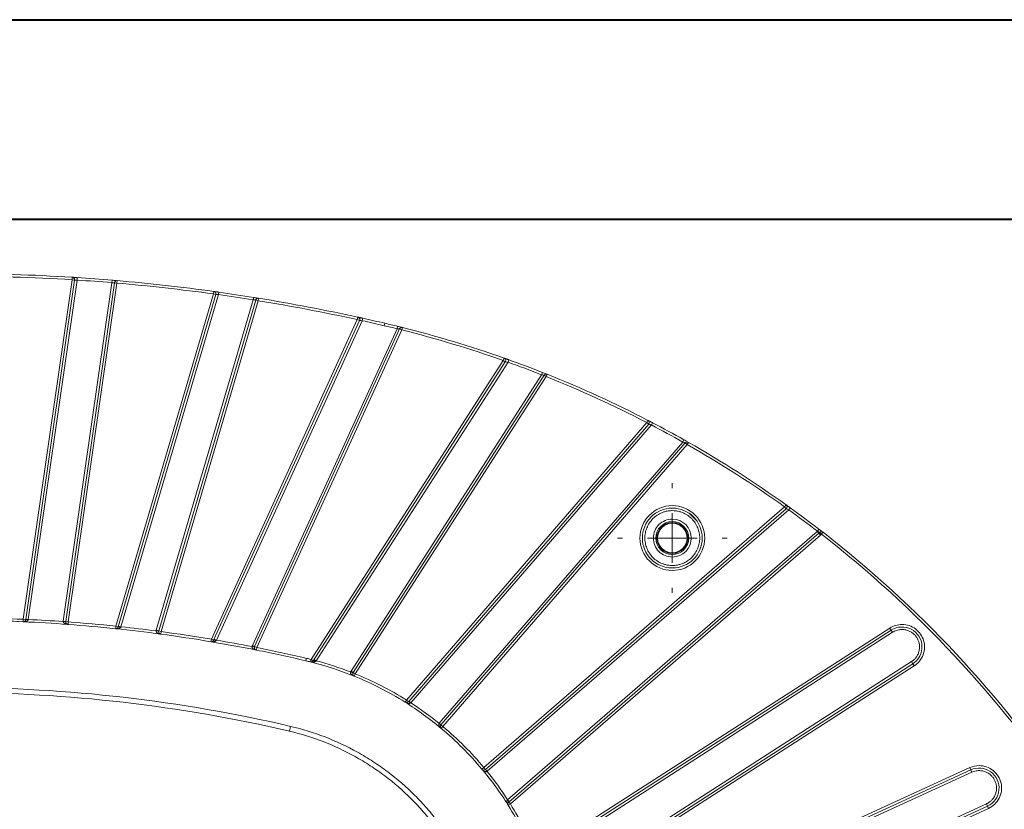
# Model space of a CAD drawing. Header units: millimetres. Extents: x 0 to 420, y 0 to 297.
# Tile 59 of 106: x 98 to 147, y 258 to 297. Entities that reach past the tile are written whole.
import ezdxf

# ---------------------------------------------------------------- set-up
doc = ezdxf.new("R2010")
doc.units = ezdxf.units.MM

# ---------------------------------------------------------------- blocks, each defined once
blk = doc.blocks.new('SW_CENTERMARKSYMBOL_18')
at = {"color": 0, "linetype": 'Continuous', "lineweight": 0}
for p, q in [((0, 2.5), (0, 2.75)), ((0, 0), (0, 1.25)), ((-2.5, 0), (-2.75, 0)), ((0, 0), (-1.25, 0)), ((0, 0), (0, -1.25)), ((0, 0), (1.25, 0)), ((2.5, 0), (2.75, 0)), ((0, -2.5), (0, -2.75))]:
    blk.add_line(p, q, dxfattribs=at)

msp = doc.modelspace()

# ---------------------------------------------------------------- linework, layer by layer
at = {"color": 7, "linetype": 'Continuous', "lineweight": 40}
for p, q in [((0.07884357, 297.21478016), (420.07884357, 297.21478016)), ((9.54138493, 287.21478016), (410.07884357, 287.21478016))]:
    msp.add_line(p, q, dxfattribs=at)
at = {"color": 7, "linetype": 'Continuous', "lineweight": 15}
for p, q in [((100.27310548, 284.17965209), (97.82630065, 267.16175066)), ((97.95002833, 267.1439613), (100.39683316, 284.16186273)), ((100.52338156, 284.16369188), (98.07720493, 267.15015972)), ((99.83280678, 267.06395893), (102.27266257, 284.03352871)), ((102.39845401, 284.03009311), (99.95653446, 267.04616958)), ((100.08026214, 267.02838022), (102.52218169, 284.01230375)), ((100.27310548, 284.17965209), (100.2808954, 284.30440912)), ((100.27310548, 284.17965209), (100.39683316, 284.16186273)), ((100.39510899, 284.29720833), (100.53150192, 284.28842784)), ((100.53150192, 284.28842784), (100.52338156, 284.16369188)), ((102.28309251, 284.15809282), (102.27266257, 284.03352871)), ((102.28309251, 284.15809282), (102.48657697, 284.14083403)), ((102.39596276, 284.03016827), (102.40353142, 284.05163714)), ((102.39845401, 284.03009311), (102.52218169, 284.01230375)), ((102.53294107, 284.13683983), (102.52218169, 284.01230375)), ((107.36206058, 283.46842036), (102.47205756, 266.81459948)), ((102.59199418, 266.77938291), (107.4819972, 283.43320379)), ((107.61233642, 283.43341521), (102.72469904, 266.78765097)), ((107.36206058, 283.46842036), (107.37921009, 283.59223835)), ((107.36206058, 283.46842036), (107.4819972, 283.43320379)), ((107.49371142, 283.57630809), (107.62981637, 283.55718699)), ((107.62981637, 283.55718699), (107.61233642, 283.43341521)), ((104.49741877, 266.61341524), (109.35890367, 283.17011231)), ((109.48771293, 283.16511318), (104.61735539, 266.57819867)), ((104.73729202, 266.5429821), (109.60764955, 283.12989661)), ((109.37868962, 283.29353644), (109.35890367, 283.17011231)), ((109.48514679, 283.16521989), (109.49542298, 283.18494382)), ((109.48771293, 283.16511318), (109.60764955, 283.12989661)), ((109.62776392, 283.25326764), (109.60764955, 283.12989661)), ((114.57509362, 282.18317264), (107.25791037, 266.16077628)), ((107.37161437, 266.1088494), (114.68879761, 282.13124576)), ((114.82485576, 282.12826764), (107.51292432, 266.11737112)), ((114.57509362, 282.18317264), (114.60176654, 282.30529371)), ((114.57509362, 282.18317264), (114.68879761, 282.13124576)), ((114.71642125, 282.28017717), (114.85185844, 282.25031622)), ((114.85185844, 282.25031622), (114.82485576, 282.12826764)), ((115.95295914, 281.99981454), (115.92450458, 281.87809627)), ((109.31237256, 265.84495847), (116.5643625, 281.7246014)), ((116.69749421, 281.71521529), (109.42607656, 265.79303159)), ((109.53978056, 265.74110471), (116.81119821, 281.66328841)), ((116.59422469, 281.845982), (116.5643625, 281.7246014)), ((116.59422469, 281.845982), (116.79544364, 281.79608928)), ((116.69481986, 281.71541573), (116.7075191, 281.73311421)), ((116.69749421, 281.71521529), (116.81119821, 281.66328841)), ((116.84160342, 281.78453413), (116.81119821, 281.66328841)), ((121.88877235, 280.13487962), (112.25669068, 265.14706799)), ((112.36184737, 265.07948789), (121.99392904, 280.06729952)), ((122.130715, 280.04893551), (112.51167499, 265.0814171)), ((121.88877235, 280.13487962), (121.93034777, 280.25276297)), ((121.88877235, 280.13487962), (121.99392904, 280.06729952)), ((121.93034777, 280.25276297), (122.17282267, 280.16662979)), ((122.17282267, 280.16662979), (122.130715, 280.04893551)), ((114.25841397, 264.56249649), (123.80641268, 279.41947249)), ((123.85220674, 279.535782), (123.80641268, 279.41947249)), ((123.89722961, 279.51803323), (124.04498287, 279.45947543)), ((124.0895781, 279.44170756), (124.04326299, 279.32560454)), ((123.9381063, 279.39318464), (114.36357066, 264.49491639)), ((114.46872735, 264.42733629), (124.04326299, 279.32560454)), ((123.93545795, 279.3937254), (123.95049766, 279.40938756)), ((123.9381063, 279.39318464), (124.04326299, 279.32560454)), ((129.08918649, 277.02118526), (117.03811749, 263.11351025)), ((129.08918649, 277.02118526), (129.14660219, 277.13221875)), ((129.08918649, 277.02118526), (129.18365518, 276.93932766)), ((129.14660219, 277.13221875), (129.37515214, 277.01337906)), ((129.37515214, 277.01337906), (129.31723475, 276.90260643)), ((117.13258619, 263.03165266), (129.18365518, 276.93932766)), ((129.31723475, 276.90260643), (117.25114594, 262.97759763)), ((118.67557251, 261.9491496), (130.8918224, 276.04745353)), ((131.01921521, 276.00359239), (118.77004121, 261.86729201)), ((130.95320374, 276.1563449), (130.8918224, 276.04745353)), ((130.95320374, 276.1563449), (131.13401734, 276.05398634)), ((131.01665272, 276.00448721), (131.03373994, 276.0178283)), ((131.01921521, 276.00359239), (131.11368391, 275.9217348)), ((131.17555333, 276.0303496), (131.11368391, 275.9217348)), ((118.8645099, 261.78543442), (131.11368391, 275.9217348)), ((136.00032042, 272.79752148), (120.91978295, 259.73016138)), ((121.00164054, 259.63569268), (136.08217801, 272.70305279)), ((136.20919828, 272.64771777), (121.08349813, 259.54122398)), ((136.00032042, 272.79752148), (136.07294001, 272.89926329)), ((136.00032042, 272.79752148), (136.08217801, 272.70305279)), ((136.07294001, 272.89926329), (136.28227738, 272.74913002)), ((136.28227738, 272.74913002), (136.20919828, 272.64771777)), ((131.24992392, 272.44581666), (131.58016519, 272.11557539)), ((122.11194615, 258.11679741), (137.63118439, 271.56429389)), ((137.63118439, 271.56429389), (137.64605739, 271.57748015)), ((137.71304198, 271.4698252), (137.63118439, 271.56429389)), ((137.72229746, 271.67653797), (137.64605739, 271.57748015)), ((137.76046454, 271.64713687), (137.88544591, 271.55049948)), ((137.92291248, 271.52142166), (137.84623204, 271.42270433)), ((137.71304198, 271.4698252), (122.16600119, 257.99823766)), ((122.24785878, 257.90376897), (137.79489957, 271.3753565)), ((137.71304198, 271.4698252), (137.79489957, 271.3753565)), ((137.75867084, 271.51191216), (137.84623204, 271.42270433)), ((97.82073444, 267.03687465), (97.82630065, 267.16175066)), ((97.95002833, 267.1439613), (97.82630065, 267.16175066)), ((98.07720493, 267.15015972), (97.95347725, 267.16794907)), ((99.83091074, 267.0463769), (99.83280678, 267.06395893)), ((99.83091074, 267.0463769), (99.95558644, 267.03737856)), ((99.95653446, 267.04616958), (99.83280678, 267.06395893)), ((99.95653446, 267.04616958), (100.08026214, 267.02838022)), ((100.08026214, 267.02838022), (100.07106285, 266.90371919)), ((102.45900303, 266.69028303), (102.47205756, 266.81459948)), ((102.47205756, 266.81459948), (102.59199418, 266.77938291)), ((102.72469904, 266.78765097), (102.60476242, 266.82286754)), ((104.61735539, 266.57819867), (104.49741877, 266.61341524)), ((141.27927156, 266.72078044), (123.56168481, 255.33437882)), ((123.62926492, 255.22922213), (141.34685167, 266.61562375)), ((141.34685167, 266.61562375), (141.27927156, 266.72078044)), ((141.34685167, 266.61562375), (141.41443177, 266.51046706)), ((104.48948121, 266.57599427), (104.61338661, 266.55948818)), ((104.61735539, 266.57819867), (104.73729202, 266.5429821)), ((104.73729202, 266.5429821), (104.72058623, 266.41910346)), ((107.2371417, 266.0375137), (107.25791037, 266.16077628)), ((107.25791037, 266.16077628), (107.37161437, 266.1088494)), ((107.51292432, 266.11737112), (107.39922032, 266.16929799)), ((141.41443177, 266.51046706), (123.69684502, 255.12406544)), ((109.29452983, 265.78960294), (109.4171552, 265.76535383)), ((109.42607656, 265.79303159), (109.31237256, 265.84495847)), ((109.42607656, 265.79303159), (109.53978056, 265.74110471)), ((109.53978056, 265.74110471), (109.51533382, 265.61851859)), ((111.99777588, 265.08097444), (112.02623043, 265.20269272)), ((112.22649022, 265.02577112), (112.25669068, 265.14706799)), ((112.36184737, 265.07948789), (112.25669068, 265.14706799)), ((112.51167499, 265.0814171), (112.4065183, 265.14899721)), ((142.4281333, 264.93311668), (124.21383642, 253.22749885)), ((124.21576563, 253.37732646), (142.3605532, 265.03827337)), ((124.28141652, 253.12234216), (142.4957134, 264.82795999)), ((142.4281333, 264.93311668), (142.3605532, 265.03827337)), ((142.4281333, 264.93311668), (142.4957134, 264.82795999)), ((114.23633379, 264.51949501), (114.35253057, 264.47341565)), ((114.36357066, 264.49491639), (114.25841397, 264.56249649)), ((114.36357066, 264.49491639), (114.46872735, 264.42733629)), ((114.46872735, 264.42733629), (114.42176903, 264.31149192)), ((116.9716941, 263.00761912), (117.03811749, 263.11351025)), ((117.03811749, 263.11351025), (117.13258619, 263.03165266)), ((117.25114594, 262.97759763), (117.15667724, 263.05945522)), ((111.17260079, 261.55114285), (111.22951013, 261.79457935)), ((118.67163944, 261.94449725), (118.67557251, 261.9491496)), ((118.67163944, 261.94449725), (118.76807467, 261.86496584)), ((118.77004121, 261.86729201), (118.67557251, 261.9491496)), ((118.77004121, 261.86729201), (118.8645099, 261.78543442)), ((118.8645099, 261.78543442), (118.7842502, 261.68960447)), ((120.82395299, 259.64990167), (120.91978295, 259.73016138)), ((120.91978295, 259.73016138), (121.00164054, 259.63569268)), ((145.28220428, 259.72488297), (124.87545324, 250.40543203)), ((145.28220428, 259.72488297), (145.33413115, 259.61117897)), ((120.99931436, 259.63372614), (121.07884578, 259.53729091)), ((121.00164054, 259.63569268), (121.08349813, 259.54122398)), ((121.08349813, 259.54122398), (121.07884578, 259.53729091)), ((124.92738012, 250.29172803), (145.33413115, 259.61117897)), ((145.38605803, 259.49747497), (124.97930699, 250.17802404)), ((145.33413115, 259.61117897), (145.38605803, 259.49747497)), ((122.11194615, 258.11679741), (122.19380375, 258.02232872)), ((122.24785878, 257.90376897), (122.14196764, 257.83734557)), ((122.24785878, 257.90376897), (122.16600119, 257.99823766)), ((146.16496118, 257.79191498), (125.24319793, 248.23726585)), ((125.25171964, 248.37857579), (146.1130343, 257.90561898)), ((146.16496118, 257.79191498), (146.1130343, 257.90561898)), ((146.16496118, 257.79191498), (146.21688806, 257.67821098)), ((125.2951248, 248.12356185), (146.21688806, 257.67821098))]:
    msp.add_line(p, q, dxfattribs=at)
at = {"color": 8, "linetype": 'Continuous', "lineweight": 15}
msp.add_line((131.79148636, 270.87169097), (131.81639729, 270.84545831), dxfattribs=at)
at = {"color": 7, "linetype": 'Continuous', "lineweight": 15, "flags": 128}
for points in [[(109.37868962, 283.29353644), (109.38169464, 283.29305466), (109.58131382, 283.26082901)], [(97.84545203, 267.03822647), (97.3358326, 267.05942292), (95.42113025, 267.10903629)], [(112.36184737, 265.07948789), (112.36734964, 265.08413689), (112.37622479, 265.08634124), (112.38817244, 265.08602634), (112.40278821, 265.08320283), (112.41957741, 265.07796628), (112.4379718, 265.07049394), (112.45734882, 265.06103869), (112.47705262, 265.04992058)]]:
    msp.add_lwpolyline(points, dxfattribs=at)
at = {"color": 7, "linetype": 'Continuous', "lineweight": 15}
for radius in [1.5, 0.825, 0.775, 0.74008987]:
    msp.add_circle((130.36731597, 271.23296745), radius, dxfattribs=at)
for centre, radius, start, end in [((94.37302399, 189.68867546), 94.8, 86.4270507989, 93.5729492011), ((100.27310548, 284.17965209), 0.125, 0, 86.427050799), ((100.27310548, 284.17965209), 0.125, 351.818181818, 0), ((94.37302399, 189.68867546), 94.8, 85.2137016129, 86.2752800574), ((102.52218169, 284.01230375), 0.125, 85.062151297, 171.818181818), ((94.37302399, 189.68867546), 94.8, 82.1143736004, 85.0621512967), ((107.36206058, 283.46842036), 0.125, 0, 82.1143736), ((107.36206058, 283.46842036), 0.125, 343.636363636, 0), ((94.37302399, 189.68867546), 94.8, 80.8924829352, 81.9614363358), ((109.60764955, 283.12989661), 0.125, 80.739991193, 163.636363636), ((94.37302399, 189.68867546), 94.8, 77.6793001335, 80.7399911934), ((114.57509362, 282.18317264), 0.125, 0, 77.679300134), ((114.57509362, 282.18317264), 0.125, 335.454545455, 0), ((94.37302399, 189.68867546), 94.8, 76.842040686, 77.5245389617), ((102.99010032, 226.54940402), 56.94544526, 76.178521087, 76.842040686), ((116.81119821, 281.66328841), 0.125, 75.922056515, 155.454545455), ((102.99010032, 226.54940402), 56.94544526, 70.573133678, 75.922056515), ((121.88877235, 280.13487962), 0.125, 0, 70.573133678), ((121.88877235, 280.13487962), 0.125, 327.272727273, 0), ((102.99010032, 226.54940402), 56.94544526, 68.50915821, 70.314231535), ((124.04326299, 279.32560454), 0.125, 68.252253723, 147.272727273), ((102.99010032, 226.54940402), 56.94544526, 62.656400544, 68.252253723), ((129.08918649, 277.02118526), 0.125, 0, 62.656400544), ((129.08918649, 277.02118526), 0.125, 319.090909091, 0), ((102.99010032, 226.54940402), 56.94544526, 60.590332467, 62.397215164), ((131.11368391, 275.9217348), 0.125, 60.333193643, 139.090909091), ((102.99010032, 226.54940402), 56.94544526, 54.482137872, 60.333193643), ((136.00032042, 272.79752148), 0.125, 0, 54.482137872), ((136.00032042, 272.79752148), 0.125, 310.909090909, 0), ((102.99010032, 226.54940402), 56.94544526, 52.416241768, 54.222944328), ((137.84623204, 271.42270433), 0.125, 52.161092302, 134.466297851), ((102.99010032, 226.54940402), 56.94544526, 33.959557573, 52.161092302), ((137.05818125, 272.22557477), 1, 310.909090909, 314.466297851), ((94.37302399, 189.68867546), 77.425, 87.4477933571, 89.1687941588), ((97.82630065, 267.16175066), 0.125, 267.447793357, 351.818181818), ((97.99714761, 266.81559395), 0.33173084, 76.545918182, 98.165949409), ((94.37302399, 189.68867546), 77.425, 85.7795414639, 87.4477933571), ((100.08026214, 267.02838022), 0.125, 171.818181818, 180), ((100.08026214, 267.02838022), 0.125, 180, 265.779541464), ((94.37302399, 189.68867546), 77.425, 84.0053107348, 85.7795414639), ((102.47205756, 266.81459948), 0.125, 264.005310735, 343.636363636), ((94.37302399, 189.68867546), 77.425, 82.3196526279, 84.0053107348), ((102.6341933, 266.59494216), 0.18920664, 64.941781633, 102.887172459), ((141.88749248, 265.77437021), 1, 302.727272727, 122.727272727), ((104.73729202, 266.5429821), 0.125, 163.636363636, 180), ((104.73729202, 266.5429821), 0.125, 180, 262.319652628), ((94.37302399, 189.68867546), 77.425, 80.4359877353, 82.3196526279), ((107.25791037, 266.16077628), 0.125, 260.435987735, 335.454545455), ((107.40985647, 265.97332841), 0.14081334, 54.935252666, 105.758312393), ((94.37302399, 189.68867546), 77.425, 78.7217483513, 80.4359877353), ((109.53978056, 265.74110471), 0.125, 155.454545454, 180), ((109.53978056, 265.74110471), 0.125, 180, 258.721748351), ((94.37302399, 189.68867546), 77.425, 76.842040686, 78.7217483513), ((108.27022906, 249.13588054), 16.375, 76.018786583, 76.842040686), ((112.25669068, 265.14706799), 0.125, 256.018786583, 327.272727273), ((108.27022906, 249.13588054), 16.375, 67.934483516, 76.018786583), ((114.46872735, 264.42733629), 0.125, 147.272727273, 180), ((114.46872735, 264.42733629), 0.125, 180, 247.934483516), ((108.27022906, 249.13588054), 16.375, 57.900771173, 67.934483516), ((117.03811749, 263.11351025), 0.125, 237.900771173, 319.090909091), ((108.27022906, 249.13588054), 16.375, 50.053082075, 57.900771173), ((117.06778642, 262.81493558), 0.22619748, 41.588731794, 73.353003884), ((118.8645099, 261.78543442), 0.125, 139.090909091, 180), ((118.8645099, 261.78543442), 0.125, 180, 230.053082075), ((108.27022906, 249.13588054), 16.375, 39.946917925, 50.053082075), ((145.74954617, 258.70154697), 1, 294.545454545, 114.545454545), ((120.91978295, 259.73016138), 0.125, 219.946917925, 310.909090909), ((108.27022906, 249.13588054), 16.375, 32.099228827, 39.946917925), ((121.94928411, 257.93343789), 0.22619748, 16.646996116, 48.411268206), ((122.24785878, 257.90376897), 0.125, 130.909090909, 180), ((122.24785878, 257.90376897), 0.125, 180, 212.099228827), ((108.27022906, 249.13588054), 16.375, 22.065516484, 32.099228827)]:
    msp.add_arc(centre, radius, start, end, dxfattribs=at)
for points in [[(94.37302399, 284.36367546), (96.34638086, 284.36367546), (98.3035843, 284.30263034), (100.27310548, 284.17965209)], [(100.52338156, 284.16369188), (101.11659229, 284.12507364), (101.68026913, 284.08313072), (102.27266257, 284.03352871)], [(102.52218169, 284.01230375), (104.1460384, 283.87200948), (105.74756725, 283.69203702), (107.36206058, 283.46842036)], [(107.61233642, 283.43341521), (108.20496821, 283.34971945), (108.76793642, 283.26484945), (109.35890367, 283.17011231)], [(109.60764955, 283.12989661), (111.27752842, 282.85764011), (112.92213356, 282.54420184), (114.57509362, 282.18317264)], [(114.82485576, 282.12826764), (115.20224005, 282.04477311), (115.54814162, 281.96608011), (115.92450458, 281.87809627)], [(115.92450458, 281.87809627), (116.14430004, 281.82671383), (116.34517681, 281.7785257), (116.5643625, 281.7246014)], [(116.81119821, 281.66328841), (118.52834739, 281.23267302), (120.21924286, 280.72369384), (121.88877235, 280.13487962)], [(122.130715, 280.04893551), (122.69719776, 279.84626405), (123.24659502, 279.63988717), (123.80641268, 279.41947249)], [(124.04326299, 279.32560454), (125.7633002, 278.6394577), (127.44425296, 277.87178456), (129.08918649, 277.02118526)], [(129.31723475, 276.90260643), (129.85093065, 276.62356392), (130.36719031, 276.34318515), (130.8918224, 276.04745353)], [(131.11368391, 275.9217348), (132.79600726, 274.9634458), (134.42445218, 273.92231878), (136.00032042, 272.79752148)], [(136.20919828, 272.64771777), (136.69774827, 272.29566173), (137.16884978, 271.94476403), (137.64605739, 271.57748015)], [(137.79489957, 271.3753565), (137.8125434, 271.39064497), (137.82957078, 271.40635061), (137.84623204, 271.42270433)], [(137.84623204, 271.42270433), (142.60788412, 267.72400665), (146.7507301, 263.29071559), (150.11880009, 258.28973574)], [(97.82630065, 267.16175066), (97.04373368, 267.19663271), (96.28128556, 267.21915118), (95.49802399, 267.23051497)], [(98.07720493, 267.15015972), (98.07624681, 267.14617382), (98.07528881, 267.14218791), (98.07433182, 267.13822074)], [(99.83091074, 267.0463769), (99.2391988, 267.08812448), (98.66971071, 267.1218263), (98.07720493, 267.15015972)], [(102.47205756, 266.81459948), (101.66919646, 266.89890834), (100.88534864, 266.96896934), (100.08026214, 267.02838022)], [(102.72469904, 266.78765097), (102.72123778, 266.78050776), (102.71777729, 266.77336446), (102.71433044, 266.76634006)], [(104.48948121, 266.57599427), (103.89456625, 266.65427027), (103.32125169, 266.72302995), (102.72469904, 266.78765097)], [(104.48948121, 266.57599427), (104.49044521, 266.58230723), (104.49237322, 266.59493315), (104.49573692, 266.60725454), (104.49741877, 266.61341524)], [(141.88749248, 266.89937021), (141.6718332, 266.89937021), (141.4606957, 266.83737465), (141.27927156, 266.72078044)], [(107.25791037, 266.16077628), (106.41333641, 266.30307967), (105.58608714, 266.42851694), (104.73729202, 266.5429821)], [(107.51292432, 266.11737112), (107.50551163, 266.10765675), (107.49810134, 266.09794218), (107.49075465, 266.08858431)], [(109.29452983, 265.78960294), (108.6945943, 265.90723543), (108.11544378, 266.01378377), (107.51292432, 266.11737112)], [(109.29452983, 265.78960294), (109.29669325, 265.79909007), (109.30102008, 265.81806433), (109.3085884, 265.83599375), (109.31237256, 265.84495847)], [(112.02623043, 265.20269272), (111.1939703, 265.39725342), (110.37797467, 265.57394784), (109.53978056, 265.74110471)], [(112.25669068, 265.14706799), (112.17826745, 265.16659379), (112.10492612, 265.18429572), (112.02623043, 265.20269272)], [(112.51167499, 265.0814171), (112.50005817, 265.070711), (112.48846045, 265.05999546), (112.47705262, 265.04992058)], [(114.23633379, 264.51949501), (113.67183885, 264.73841859), (113.09678941, 264.92577912), (112.51167499, 265.0814171)], [(114.23633379, 264.51949501), (114.23949171, 264.52693002), (114.24580755, 264.54180002), (114.25421183, 264.55559767), (114.25841397, 264.56249649)], [(117.03811749, 263.11351025), (116.22163732, 263.62567199), (115.36195251, 264.06526124), (114.46872735, 264.42733629)], [(117.25114594, 262.97759763), (117.24640605, 262.97340837), (117.24166762, 262.9692179), (117.236966, 262.96508075)], [(118.67163944, 261.94449725), (118.21650753, 262.31409327), (117.74298728, 262.65847637), (117.25114594, 262.97759763)], [(120.91978295, 259.73016138), (120.29646324, 260.47440408), (119.60875261, 261.16211471), (118.8645099, 261.78543442)], [(145.74954617, 259.82654697), (145.58828416, 259.82654697), (145.42889336, 259.79187363), (145.28220428, 259.72488297)], [(122.11194615, 258.11679741), (121.7928249, 258.60863875), (121.4484418, 259.082159), (121.07884578, 259.53729091)], [(122.09942928, 258.10261747), (122.10356642, 258.1073191), (122.10775689, 258.11205752), (122.11194615, 258.11679741)], [(123.56168481, 255.33437882), (123.19960976, 256.22760398), (122.76002051, 257.08728879), (122.24785878, 257.90376897)]]:
    msp.add_open_spline(points, degree=3, dxfattribs=at)
for points, knots in [([(100.2808954, 284.30440912), (100.28134652, 284.30438095), (100.2822447, 284.30432488), (100.28900956, 284.30390225), (100.30142636, 284.30312533), (100.32204196, 284.30183223), (100.35329238, 284.29986289), (100.39134553, 284.29745087), (100.435033, 284.29466202), (100.48231923, 284.29162215), (100.51515938, 284.28948925), (100.53150192, 284.28842784)], [0, 0, 0, 0, 0.0838546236, 0.1669554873, 0.2507443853, 0.3757770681, 0.499861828, 0.6237150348, 0.7491829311, 0.8751837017, 1, 1, 1, 1]), ([(100.39683316, 284.16186273), (100.39683316, 284.16186273), (100.41062473, 284.16210526), (100.45739312, 284.16283143), (100.49031629, 284.16329996), (100.52338156, 284.16369188)], [0, 0, 0, 0, 0.5, 0.5, 1, 1, 1, 1]), ([(102.27266257, 284.03352871), (102.30559093, 284.03271565), (102.33839488, 284.03182692), (102.38483187, 284.03050823), (102.39845401, 284.03009311), (102.39845401, 284.03009311)], [0, 0, 0, 0, 0.5, 0.5, 1, 1, 1, 1]), ([(102.28309251, 284.15809282), (102.31505901, 284.15540657), (102.37880607, 284.15004971), (102.44165503, 284.144689), (102.45966871, 284.14314159), (102.45971579, 284.14313755)], [0, 0, 0, 0, 0.5008041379, 0.998695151, 1, 1, 1, 1]), ([(107.37921009, 283.59223835), (107.37966486, 283.59217537), (107.38057057, 283.59204993), (107.3873892, 283.59110527), (107.39989262, 283.5893718), (107.42061575, 283.58649548), (107.4519557, 283.5821361), (107.49003867, 283.57682441), (107.53365434, 283.57072094), (107.5808119, 283.56410013), (107.61352846, 283.55948475), (107.62981637, 283.55718699)], [0, 0, 0, 0, 0.0837872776, 0.1668701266, 0.2507208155, 0.3757131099, 0.4998424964, 0.6236261, 0.7491393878, 0.8751092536, 1, 1, 1, 1]), ([(107.4819972, 283.43320379), (107.48199721, 283.4332038), (107.49634584, 283.43327028), (107.54459861, 283.43339815), (107.57845449, 283.4334453), (107.61233642, 283.43341521)], [0, 0, 0, 0, 0.5, 0.5, 1, 1, 1, 1]), ([(109.35890367, 283.17011231), (109.39251894, 283.16889323), (109.426039, 283.16759983), (109.47367127, 283.16570123), (109.48771293, 283.16511317), (109.48771293, 283.16511318)], [0, 0, 0, 0, 0.5, 0.5, 1, 1, 1, 1]), ([(109.37868962, 283.29353644), (109.41046623, 283.28843258), (109.47383147, 283.27825506), (109.53644035, 283.26811834), (109.55445233, 283.26519083), (109.55449922, 283.26518321)], [0, 0, 0, 0, 0.5008316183, 0.9987006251, 1, 1, 1, 1]), ([(114.60176654, 282.30529371), (114.60222596, 282.30519337), (114.60314134, 282.30499344), (114.6100286, 282.30348892), (114.62263953, 282.30073274), (114.6434863, 282.29617312), (114.67489945, 282.28929247), (114.71294828, 282.28094339), (114.75636225, 282.27139624), (114.80322535, 282.26106824), (114.83568659, 282.25389156), (114.85185844, 282.25031622)], [0, 0, 0, 0, 0.0836830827, 0.1667349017, 0.2506758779, 0.3756050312, 0.4998139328, 0.6234993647, 0.7490809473, 0.8749946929, 1, 1, 1, 1]), ([(114.68879761, 282.13124576), (114.68879762, 282.13124577), (114.70400426, 282.13095628), (114.75450668, 282.1298997), (114.78975363, 282.12911978), (114.82485576, 282.12826764)], [0, 0, 0, 0, 0.5, 0.5, 1, 1, 1, 1]), ([(116.5643625, 281.7246014), (116.59896413, 281.72230302), (116.63349469, 281.71988185), (116.68284592, 281.71632005), (116.69749421, 281.71521529), (116.69749421, 281.71521529)], [0, 0, 0, 0, 0.5, 0.5, 1, 1, 1, 1]), ([(116.59422469, 281.845982), (116.62564239, 281.83823583), (116.6882882, 281.82279023), (116.75040194, 281.8073374), (116.76838506, 281.80284373), (116.76844119, 281.8028297)], [0, 0, 0, 0, 0.5007316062, 0.9984416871, 1, 1, 1, 1]), ([(121.93034777, 280.25276297), (121.93079563, 280.25260503), (121.931688, 280.25229032), (121.93840121, 280.24992224), (121.95069403, 280.24558366), (121.97098025, 280.23841781), (122.00150508, 280.22761793), (122.0384133, 280.21453343), (122.08045773, 280.1995919), (122.1258007, 280.18343934), (122.15718481, 280.17222006), (122.17282267, 280.16662979)], [0, 0, 0, 0, 0.0836607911, 0.1666979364, 0.2506536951, 0.3756049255, 0.4998021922, 0.6234937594, 0.7490611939, 0.8749639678, 1, 1, 1, 1]), ([(121.99392904, 280.06729952), (121.99392905, 280.06729953), (122.00931515, 280.0653069), (122.06015245, 280.05856352), (122.09554851, 280.05379696), (122.130715, 280.04893551)], [0, 0, 0, 0, 0.5, 0.5, 1, 1, 1, 1]), ([(123.80641268, 279.41947249), (123.84062923, 279.41278567), (123.87476642, 279.4059851), (123.92359851, 279.39615389), (123.93810629, 279.39318464), (123.9381063, 279.39318464)], [0, 0, 0, 0, 0.5, 0.5, 1, 1, 1, 1]), ([(123.85220674, 279.535782), (123.88233684, 279.52390149), (123.94241493, 279.50021226), (124.00199933, 279.47657294), (124.01926604, 279.46970182), (124.01931982, 279.46968041)], [0, 0, 0, 0, 0.5007355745, 0.9984449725, 1, 1, 1, 1]), ([(129.14660219, 277.13221875), (129.14702495, 277.13200015), (129.14786736, 277.13156456), (129.15420427, 277.12828725), (129.1658062, 277.12228453), (129.18494699, 277.11237479), (129.21373626, 277.09745124), (129.24853194, 277.07938632), (129.28815134, 277.05877859), (129.33086747, 277.03651882), (129.36042398, 277.02107486), (129.37515214, 277.01337906)], [0, 0, 0, 0, 0.0836510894, 0.1666850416, 0.2506486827, 0.3755939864, 0.4997997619, 0.6234833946, 0.7490567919, 0.8749536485, 1, 1, 1, 1]), ([(129.18365518, 276.93932766), (129.18365519, 276.93932767), (129.19871104, 276.93526388), (129.24837957, 276.92169381), (129.28293456, 276.91217957), (129.31723475, 276.90260643)], [0, 0, 0, 0, 0.5, 0.5, 1, 1, 1, 1]), ([(130.8918224, 276.04745353), (130.9249257, 276.03620456), (130.95793843, 276.0248526), (131.00517719, 276.00850169), (131.01921521, 276.00359239), (131.01921521, 276.00359239)], [0, 0, 0, 0, 0.5, 0.5, 1, 1, 1, 1]), ([(130.95320374, 276.1563449), (130.9814233, 276.14041899), (131.03769177, 276.10866348), (131.09349524, 276.07701558), (131.10967269, 276.06781857), (131.10972302, 276.06778996)], [0, 0, 0, 0, 0.50073751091, 0.99844684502, 1, 1, 1, 1]), ([(130.36731597, 272.85796745), (129.47045408, 272.85796745), (128.74231597, 272.12982934), (128.74231597, 270.33610556), (129.47045408, 269.60796745), (130.36731597, 269.60796745)], [0, 0, 0, 0, 0.5, 0.5, 1, 1, 1, 1]), ([(130.36731597, 272.60796745), (130.33833883, 272.60745635), (130.28060909, 272.60643811), (130.19456964, 272.59809516), (130.10953815, 272.58474351), (130.02552098, 272.56590832), (129.9425128, 272.5417086), (129.80027032, 272.4904086), (129.60681575, 272.39073413), (129.38854627, 272.21188124), (129.20958015, 271.99349265), (129.08353509, 271.74901189), (129.00822753, 271.49225818), (128.98436472, 271.23305559), (129.00820946, 270.97376674), (129.08346884, 270.7170871), (129.20953205, 270.4725226), (129.38841447, 270.25417422), (129.60675889, 270.07527036), (129.82583088, 269.96224277), (130.02438083, 269.89768168), (130.19448381, 269.86405372), (130.30954488, 269.86000185), (130.36731597, 269.85796745)], [0, 0, 0, 0, 0.0201464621, 0.0401368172, 0.0600503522, 0.0799672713, 0.0999677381, 0.1201309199, 0.1850811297, 0.2500934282, 0.3150436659, 0.3800559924, 0.4400117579, 0.5000289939, 0.5599847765, 0.6200020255, 0.6849522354, 0.7499645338, 0.8149147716, 0.879927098, 0.9200449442, 0.9598553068, 1, 1, 1, 1]), ([(130.36731597, 269.60796745), (130.79828057, 269.60796745), (131.2116265, 269.77918094), (131.82110248, 270.38865692), (131.99231597, 270.80200285), (131.99231597, 271.66393205), (131.82110248, 272.07727798), (131.2116265, 272.68675396), (130.79828057, 272.85796745), (130.36731597, 272.85796745)], [0, 0, 0, 0, 0.25, 0.25, 0.5, 0.5, 0.75, 0.75, 1, 1, 1, 1]), ([(130.36731597, 269.85796745), (130.39629312, 269.85847855), (130.45402286, 269.85949679), (130.54006231, 269.86783973), (130.6250938, 269.88119138), (130.70911097, 269.90002658), (130.79211915, 269.9242263), (130.93436163, 269.9755263), (131.1278162, 270.07520076), (131.34608568, 270.25405366), (131.5250518, 270.47244225), (131.65109686, 270.71692301), (131.72640442, 270.97367671), (131.75026723, 271.23287931), (131.72642249, 271.49216815), (131.65116311, 271.74884779), (131.52509989, 271.9934123), (131.34621748, 272.21176067), (131.12787306, 272.39066454), (130.90880107, 272.50369212), (130.71025112, 272.56825322), (130.54014814, 272.60188117), (130.42508707, 272.60593304), (130.36731597, 272.60796745)], [0, 0, 0, 0, 0.0201464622, 0.0401368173, 0.0600503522, 0.0799672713, 0.0999677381, 0.1201309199, 0.1850811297, 0.2500934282, 0.3150436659, 0.3800559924, 0.4400117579, 0.5000289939, 0.5599847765, 0.6200020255, 0.6849522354, 0.7499645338, 0.8149147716, 0.879927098, 0.9200449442, 0.9598553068, 1, 1, 1, 1]), ([(136.07294001, 272.89926329), (136.07332742, 272.89898678), (136.07409938, 272.8984358), (136.0799063, 272.89429052), (136.0905375, 272.88669872), (136.10807573, 272.87416748), (136.13445175, 272.85530136), (136.16632645, 272.83247179), (136.20261411, 272.80643953), (136.24173206, 272.77833177), (136.26879283, 272.75884193), (136.28227738, 272.74913002)], [0, 0, 0, 0, 0.08365080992, 0.16668466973, 0.25064853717, 0.37559367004, 0.49979969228, 0.62348309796, 0.74905666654, 0.87495335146, 1, 1, 1, 1]), ([(136.08217801, 272.70305279), (136.08217802, 272.70305279), (136.0965058, 272.69689002), (136.14374764, 272.67639785), (136.17660345, 272.66206877), (136.20919828, 272.64771777)], [0, 0, 0, 0, 0.5, 0.5, 1, 1, 1, 1]), ([(130.36731597, 272.18296745), (130.11536744, 272.18296745), (129.87371905, 272.08287341), (129.51741002, 271.72656437), (129.41731597, 271.48491598), (129.41731597, 270.98101891), (129.51741002, 270.73937052), (129.87371905, 270.38306149), (130.11536744, 270.28296745), (130.36731597, 270.28296745)], [0, 0, 0, 0, 0.25, 0.25, 0.5, 0.5, 0.75, 0.75, 1, 1, 1, 1]), ([(130.36731597, 270.28296745), (130.89163523, 270.28296745), (131.31731597, 270.70864819), (131.31731597, 271.75728671), (130.89163523, 272.18296745), (130.36731597, 272.18296745)], [0, 0, 0, 0, 0.5, 0.5, 1, 1, 1, 1]), ([(137.64605739, 271.57748015), (137.67647875, 271.56131331), (137.70568706, 271.54423108), (137.7467936, 271.51944825), (137.75867084, 271.51191216), (137.75867084, 271.51191216)], [0, 0, 0, 0, 0.5, 0.5, 1, 1, 1, 1]), ([(137.72229746, 271.67653797), (137.74786699, 271.65683791), (137.7988484, 271.61755925), (137.84929346, 271.57852497), (137.86381921, 271.56726115), (137.86386477, 271.56722583)], [0, 0, 0, 0, 0.5007609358, 0.9984343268, 1, 1, 1, 1]), ([(98.07433182, 267.13822074), (98.07278153, 267.13340525), (98.06949683, 267.12320232), (98.06005031, 267.10918254), (98.04734623, 267.09557506), (98.03096552, 267.08272258), (98.01105509, 267.07083866), (97.98756977, 267.06020829), (97.95223979, 267.04843244), (97.89605788, 267.03709626), (97.84889522, 267.0369575), (97.82073444, 267.03687465)], [0, 0, 0, 0, 0.0481010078, 0.1019148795, 0.1631398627, 0.2329333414, 0.3120761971, 0.4011026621, 0.5003871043, 0.7016815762, 1, 1, 1, 1]), ([(100.07106285, 266.90371919), (100.05529427, 266.90531137), (100.02615408, 266.90825372), (99.98668815, 266.91700341), (99.95474812, 266.92664646), (99.92352257, 266.93876418), (99.89360796, 266.95425208), (99.86509658, 266.97504615), (99.84494067, 266.99747106), (99.83201338, 267.02157944), (99.83126173, 267.03848342), (99.83091074, 267.0463769)], [0, 0, 0, 0, 0.16179991, 0.2990048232, 0.4116444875, 0.4997735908, 0.6367633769, 0.7495758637, 0.8472694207, 0.9286809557, 1, 1, 1, 1]), ([(102.71433044, 266.76634006), (102.71142594, 266.7613812), (102.70517199, 266.75070383), (102.69104402, 266.73705006), (102.67313603, 266.72416629), (102.65098808, 266.71266335), (102.6247776, 266.7027953), (102.58769032, 266.6933309), (102.53161279, 266.68600583), (102.48612054, 266.68868563), (102.45900303, 266.69028303)], [0, 0, 0, 0, 0.057258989, 0.1232896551, 0.1997362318, 0.287658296, 0.3877501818, 0.5004809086, 0.7022413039, 1, 1, 1, 1]), ([(142.3605532, 265.03827337), (142.37889491, 265.05061693), (142.41542699, 265.07520219), (142.46641098, 265.11706443), (142.51413554, 265.16229608), (142.55836137, 265.2112723), (142.62181945, 265.29307922), (142.69293311, 265.41619732), (142.74825382, 265.58702397), (142.76893255, 265.76552349), (142.75230404, 265.93975505), (142.70428466, 266.10313157), (142.62789365, 266.25009236), (142.52591596, 266.38071221), (142.3973319, 266.49222465), (142.24569289, 266.57979082), (142.07482434, 266.63513864), (141.89636923, 266.65580191), (141.74021092, 266.64093998), (141.61169435, 266.60720275), (141.50906182, 266.56667915), (141.44606498, 266.5292578), (141.41443177, 266.51046706)], [0, 0, 0, 0, 0.02414733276, 0.0480954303, 0.07198185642, 0.09594523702, 0.12012287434, 0.18505590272, 0.2500864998, 0.31501957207, 0.38005021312, 0.43998893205, 0.50002425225, 0.55996299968, 0.6199983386, 0.68493136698, 0.74996196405, 0.81489503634, 0.87992567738, 0.92003639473, 0.95984710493, 1, 1, 1, 1]), ([(142.4957134, 264.82795999), (142.70018958, 264.95936885), (142.85661971, 265.15348679), (143.02650214, 265.60895923), (143.03540036, 265.85810373), (142.8984438, 266.32453495), (142.75626046, 266.5293179), (142.36709926, 266.82064032), (142.13055379, 266.89937021), (141.88749248, 266.89937021)], [0, 0, 0, 0, 0.25, 0.25, 0.5, 0.5, 0.75, 0.75, 1, 1, 1, 1]), ([(104.72058623, 266.41910346), (104.70494249, 266.42164437), (104.67603298, 266.42633995), (104.63716703, 266.43745546), (104.60586717, 266.4490085), (104.57542984, 266.46298859), (104.54650444, 266.4802536), (104.51929994, 266.50273043), (104.50053411, 266.52633086), (104.48908532, 266.55117546), (104.48935519, 266.56809399), (104.48948121, 266.57599427)], [0, 0, 0, 0, 0.161799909, 0.2990048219, 0.4116444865, 0.4997735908, 0.6367633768, 0.7495758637, 0.8472694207, 0.9286809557, 1, 1, 1, 1]), ([(107.49075465, 266.08858431), (107.48707207, 266.08439319), (107.47914947, 266.07537652), (107.4637061, 266.06430244), (107.4449979, 266.05410037), (107.42273341, 266.04536444), (107.39705615, 266.03828915), (107.36096621, 266.03209877), (107.30675408, 266.02891849), (107.26311346, 266.0343069), (107.2371417, 266.0375137)], [0, 0, 0, 0, 0.0584509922, 0.1257499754, 0.2029739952, 0.290834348, 0.3898123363, 0.5002436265, 0.7025809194, 1, 1, 1, 1]), ([(109.51533382, 265.61851859), (109.49988036, 265.6220362), (109.4713225, 265.62853672), (109.4332307, 265.64206931), (109.40271753, 265.65556377), (109.3732175, 265.67142638), (109.34543256, 265.69047254), (109.31969219, 265.71461226), (109.30244437, 265.73934381), (109.29257724, 265.7648579), (109.29390828, 265.78172615), (109.29452983, 265.78960294)], [0, 0, 0, 0, 0.1617999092, 0.2990048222, 0.4116444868, 0.4997735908, 0.636763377, 0.7495758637, 0.8472694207, 0.9286809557, 1, 1, 1, 1]), ([(112.47705262, 265.04992058), (112.47185153, 265.04581038), (112.46053355, 265.03686627), (112.43965512, 265.0271529), (112.41472838, 265.01906789), (112.38549623, 265.01350222), (112.34722421, 265.01042835), (112.29305501, 265.01211518), (112.25130571, 265.02068016), (112.22649022, 265.02577112)], [0, 0, 0, 0, 0.0724758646, 0.1577130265, 0.256929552, 0.3708874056, 0.5000843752, 0.7028537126, 1, 1, 1, 1]), ([(114.42176903, 264.31149192), (114.40727232, 264.31781641), (114.38048235, 264.32950408), (114.34559968, 264.34975769), (114.31811333, 264.36854087), (114.2920277, 264.38942761), (114.26818405, 264.4130971), (114.24726264, 264.44137302), (114.2348063, 264.4687156), (114.22979056, 264.49555289), (114.23424831, 264.5118641), (114.23633379, 264.51949501)], [0, 0, 0, 0, 0.1617996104, 0.2990061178, 0.41165278, 0.4997861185, 0.6367814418, 0.7495801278, 0.8471002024, 0.928468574, 1, 1, 1, 1]), ([(111.22951013, 261.79457935), (108.44790129, 262.44484963), (105.65211143, 262.92925579), (100.03318865, 263.57618524), (97.21002326, 263.73868116), (94.37302399, 263.73868257)], [0, 0, 0, 0, 0.5, 0.5, 1, 1, 1, 1]), ([(77.57344718, 261.55114285), (80.33861971, 262.19757074), (83.12747056, 262.68176804), (87.34585437, 263.16699279), (88.7587261, 263.28850533), (91.59269335, 263.44994678), (93.00617179, 263.48949511), (97.23629556, 263.48701956), (100.04266234, 263.32426259), (105.62821933, 262.67952914), (108.40744078, 262.19756781), (111.17260079, 261.55114285)], [0, 0, 0, 0, 0.25, 0.25, 0.375, 0.375, 0.5, 0.5, 0.75, 0.75, 1, 1, 1, 1]), ([(117.236966, 262.96508075), (117.23327399, 262.96221659), (117.22550612, 262.95619046), (117.2114974, 262.94994945), (117.19545078, 262.94536002), (117.17724621, 262.94281352), (117.15509786, 262.94231109), (117.12830789, 262.94489367), (117.09023953, 262.95285292), (117.0357863, 262.97134228), (116.99564058, 262.99406516), (116.9716941, 263.00761912)], [0, 0, 0, 0, 0.045747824, 0.096252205, 0.15267374, 0.215842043, 0.2863446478, 0.3849787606, 0.500573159, 0.7020972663, 1, 1, 1, 1]), ([(120.92892787, 252.0951616), (120.7910193, 252.68508201), (120.61044099, 253.26911203), (120.17428206, 254.39496284), (119.91912956, 254.93774462), (119.33647516, 255.98399716), (119.00897634, 256.48746959), (118.4616323, 257.21219859), (118.26997267, 257.44828004), (117.87388487, 257.90290126), (117.66876192, 258.12239182), (117.03252362, 258.75780951), (116.58063745, 259.15079162), (115.86086819, 259.69393468), (115.61393068, 259.8672337), (115.10565632, 260.19792513), (114.84580076, 260.35428149), (114.05600755, 260.79296016), (113.51322541, 261.04679069), (112.39568397, 261.47846624), (111.82091545, 261.65632363), (111.22951013, 261.79457935)], [0, 0, 0, 0, 0.125, 0.125, 0.25, 0.25, 0.375, 0.375, 0.4375, 0.4375, 0.5, 0.5, 0.625, 0.625, 0.6875, 0.6875, 0.75, 0.75, 0.875, 0.875, 1, 1, 1, 1]), ([(118.7842502, 261.68960447), (118.77239568, 261.70007462), (118.7504885, 261.7194235), (118.72350969, 261.7494094), (118.70311843, 261.77572485), (118.68470611, 261.80361218), (118.66928191, 261.83345943), (118.65805319, 261.86679333), (118.65459403, 261.8966398), (118.65806091, 261.92372075), (118.66731165, 261.9378753), (118.67163944, 261.94449725)], [0, 0, 0, 0, 0.1617996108, 0.2990061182, 0.4116527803, 0.4997861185, 0.6367814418, 0.7495801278, 0.8471002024, 0.928468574, 1, 1, 1, 1]), ([(111.17260079, 261.55114285), (111.75263294, 261.4155459), (112.31634822, 261.24110884), (113.41239849, 260.81773474), (113.94474253, 260.56878557), (114.71934741, 260.13854301), (114.97420575, 259.98519351), (115.47270561, 259.66086152), (115.71489433, 259.49089518), (116.42082188, 258.95819717), (116.86401793, 258.5727724), (117.48802089, 257.94957427), (117.68919916, 257.73430468), (118.0776699, 257.28842618), (118.26564377, 257.05688475), (118.80246197, 256.34609284), (119.12366274, 255.85230256), (119.69511226, 254.82617026), (119.94535797, 254.29382658), (120.37312924, 253.18962673), (120.55023489, 252.61682805), (120.68549138, 252.03825227)], [0, 0, 0, 0, 0.125, 0.125, 0.25, 0.25, 0.3125, 0.3125, 0.375, 0.375, 0.5, 0.5, 0.5625, 0.5625, 0.625, 0.625, 0.75, 0.75, 0.875, 0.875, 1, 1, 1, 1]), ([(146.21688806, 257.67821098), (146.45049686, 257.78489654), (146.64059396, 257.96832551), (146.87050523, 258.42762971), (146.90342673, 258.68973516), (146.79424605, 259.19163068), (146.65541705, 259.4163741), (146.25548055, 259.7386633), (146.006363, 259.82654697), (145.74954617, 259.82654697)], [0, 0, 0, 0, 0.25, 0.25, 0.5, 0.5, 0.75, 0.75, 1, 1, 1, 1]), ([(121.07884578, 259.53729091), (121.07508254, 259.53454955), (121.06734702, 259.52891455), (121.05337267, 259.52383656), (121.03784957, 259.52120497), (121.02071003, 259.52132761), (120.99761196, 259.52491816), (120.9678084, 259.53490686), (120.9280878, 259.55556254), (120.87690451, 259.59252435), (120.84377425, 259.62842371), (120.82395299, 259.64990167)], [0, 0, 0, 0, 0.04236910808, 0.08709175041, 0.13593173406, 0.19024535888, 0.25101718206, 0.36372920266, 0.50072497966, 0.7012925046, 1, 1, 1, 1]), ([(146.1130343, 257.90561898), (146.13294599, 257.91522659), (146.17260508, 257.93436255), (146.22902774, 257.96854292), (146.28270367, 258.00652226), (146.33344938, 258.04870598), (146.40790389, 258.1206492), (146.49581525, 258.2323936), (146.57488404, 258.39360854), (146.62075542, 258.5673483), (146.62909191, 258.74217291), (146.60481219, 258.91072037), (146.55011344, 259.06705688), (146.46776288, 259.21086014), (146.35635749, 259.33953697), (146.21872391, 259.44779232), (146.05747138, 259.52689392), (145.88377336, 259.57274367), (145.72708945, 259.58025665), (145.59507968, 259.56515264), (145.4877247, 259.53964764), (145.42004346, 259.51157257), (145.38605803, 259.49747497)], [0, 0, 0, 0, 0.0241473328, 0.0480954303, 0.0719818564, 0.095945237, 0.1201228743, 0.1850559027, 0.2500864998, 0.3150195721, 0.3800502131, 0.439988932, 0.5000242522, 0.5599629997, 0.6199983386, 0.684931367, 0.7499619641, 0.8148950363, 0.8799256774, 0.9200363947, 0.9598471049, 1, 1, 1, 1]), ([(122.14196764, 257.83734557), (122.13437785, 257.85013628), (122.12033521, 257.87380167), (122.10454988, 257.90838705), (122.09346945, 257.93784202), (122.08521794, 257.96547425), (122.07965902, 257.99190338), (122.07634811, 258.02190723), (122.0775071, 258.05153426), (122.08410993, 258.08063027), (122.09465091, 258.09575928), (122.09942928, 258.10261747)], [0, 0, 0, 0, 0.1611499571, 0.2981599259, 0.4110555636, 0.4998704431, 0.6073631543, 0.6998763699, 0.8195827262, 0.9182143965, 1, 1, 1, 1])]:
    msp.add_open_spline(points, degree=3, knots=knots, dxfattribs=at)

# ---------------------------------------------------------------- block references
at = {"color": 7, "linetype": 'Continuous', "lineweight": 0}
msp.add_blockref('SW_CENTERMARKSYMBOL_18', (130.36731597, 271.23296745), dxfattribs=at)

doc.saveas('drawing.dxf')
